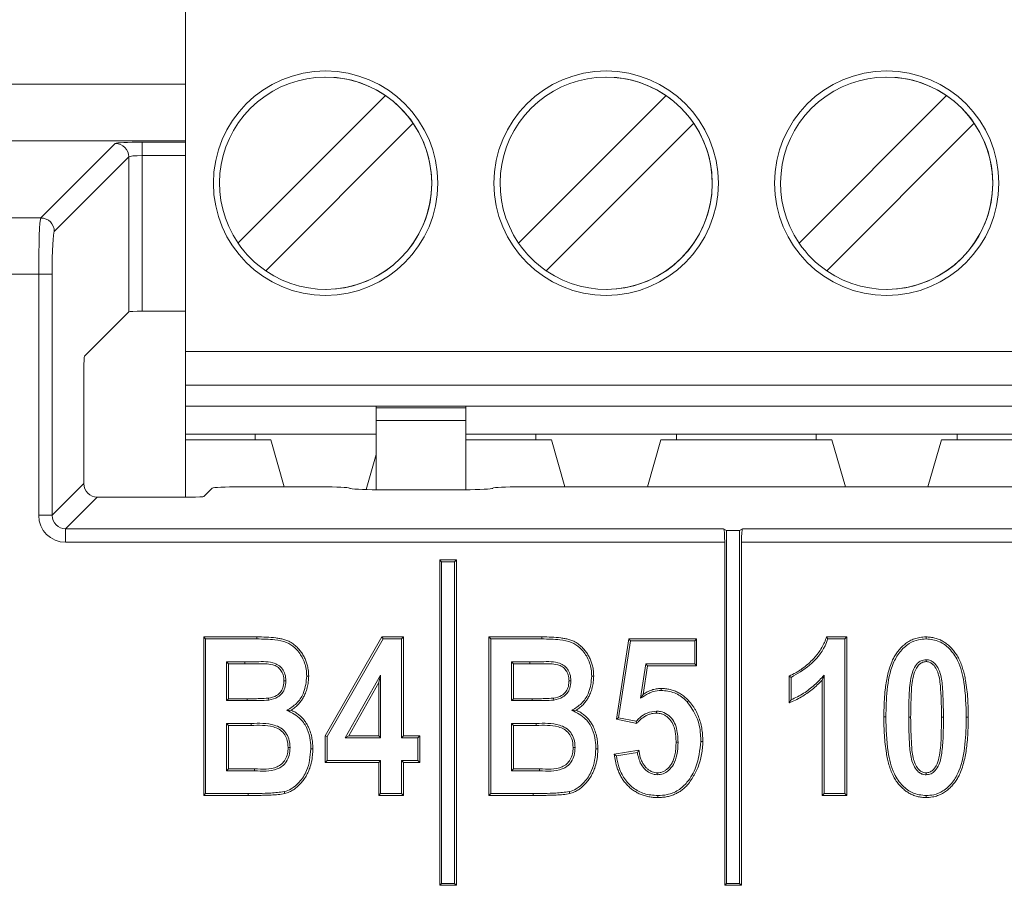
# Model space of a CAD drawing. Header units: millimetres. Extents: x 0 to 2100, y 0 to 1485.
# Tile 37 of 66: x 523 to 540, y 1299 to 1315. Entities that reach past the tile are written whole.
import ezdxf

# ---------------------------------------------------------------- set-up
doc = ezdxf.new("R2010")
doc.units = ezdxf.units.MM
doc.header["$LTSCALE"] = 5

msp = doc.modelspace()

# ---------------------------------------------------------------- linework, layer by layer
at = {"color": 7, "linetype": 'Continuous', "lineweight": 15}
for p, q in [((525.592, 1308.652), (525.592, 1316.078)), ((528.092, 1313.544), (528.092, 1313.544)), ((533.092, 1313.544), (533.092, 1313.544)), ((538.092, 1313.544), (538.092, 1313.544)), ((526.53, 1310.585), (529.159, 1313.214)), ((526.53, 1310.585), (529.159, 1313.214)), ((529.159, 1313.214), (529.159, 1313.214)), ((531.53, 1310.585), (534.159, 1313.214)), ((531.53, 1310.585), (534.159, 1313.214)), ((534.159, 1313.214), (534.159, 1313.214)), ((536.53, 1310.585), (539.159, 1313.214)), ((536.53, 1310.585), (539.159, 1313.214)), ((539.159, 1313.214), (539.159, 1313.214)), ((529.654, 1312.719), (527.025, 1310.091)), ((529.654, 1312.719), (529.654, 1312.719)), ((534.654, 1312.719), (532.025, 1310.091)), ((534.654, 1312.719), (534.654, 1312.719)), ((539.654, 1312.719), (537.025, 1310.091)), ((539.654, 1312.719), (539.654, 1312.719)), ((523.016, 1311.033), (524.344, 1312.36)), ((524.823, 1312.384), (524.823, 1312.144)), ((524.583, 1312.12), (523.256, 1310.793)), ((524.583, 1309.36), (524.583, 1312.12)), ((524.823, 1312.144), (524.823, 1309.372)), ((517.451, 1311.033), (523.016, 1311.033)), ((526.53, 1310.585), (526.53, 1310.585)), ((531.53, 1310.585), (531.53, 1310.585)), ((536.53, 1310.585), (536.53, 1310.585)), ((522.979, 1310.034), (517.46, 1310.034)), ((522.979, 1305.735), (522.979, 1310.034)), ((522.979, 1310.034), (523.218, 1310.034)), ((523.218, 1310.034), (523.218, 1305.735)), ((528.092, 1309.761), (528.092, 1309.761)), ((533.092, 1309.761), (533.092, 1309.761)), ((538.092, 1309.761), (538.092, 1309.761)), ((523.795, 1308.572), (524.583, 1309.36)), ((525.592, 1309.372), (524.823, 1309.372)), ((525.592, 1308.652), (575.592, 1308.652)), ((523.783, 1306.299), (523.783, 1308.332)), ((575.592, 1308.052), (525.592, 1308.052)), ((525.592, 1308.052), (525.592, 1307.682)), ((528.992, 1307.682), (525.592, 1307.682)), ((525.592, 1307.682), (525.592, 1307.182)), ((528.992, 1307.682), (530.592, 1307.682)), ((528.992, 1307.65), (528.992, 1307.682)), ((528.992, 1307.65), (530.592, 1307.65)), ((528.992, 1307.65), (528.992, 1307.425)), ((530.592, 1307.682), (570.592, 1307.682)), ((530.592, 1307.682), (530.592, 1307.65)), ((530.592, 1307.425), (528.992, 1307.425)), ((528.992, 1306.191), (528.992, 1307.425)), ((530.592, 1306.191), (530.592, 1307.425)), ((530.592, 1307.369), (530.592, 1306.191)), ((526.837, 1307.182), (525.592, 1307.182)), ((525.592, 1307.082), (525.592, 1307.182)), ((525.592, 1307.082), (525.592, 1306.06)), ((527.117, 1307.082), (525.592, 1307.082)), ((528.992, 1307.182), (526.837, 1307.182)), ((526.837, 1307.082), (526.837, 1307.182)), ((527.356, 1306.243), (527.117, 1307.082)), ((527.117, 1307.082), (527.356, 1306.243)), ((527.117, 1307.082), (527.117, 1307.082)), ((531.837, 1307.182), (530.592, 1307.182)), ((530.592, 1307.082), (532.117, 1307.082)), ((534.347, 1307.182), (531.837, 1307.182)), ((531.837, 1307.182), (531.837, 1307.082)), ((532.117, 1307.082), (532.356, 1306.243)), ((532.117, 1307.082), (532.117, 1307.082)), ((532.117, 1307.082), (532.356, 1306.243)), ((533.828, 1306.243), (534.067, 1307.082)), ((534.067, 1307.082), (537.117, 1307.082)), ((534.347, 1307.182), (536.837, 1307.182)), ((534.347, 1307.082), (534.347, 1307.182)), ((539.347, 1307.182), (536.837, 1307.182)), ((536.837, 1307.182), (536.837, 1307.082)), ((537.117, 1307.082), (537.356, 1306.243)), ((537.117, 1307.082), (537.117, 1307.082)), ((537.117, 1307.082), (537.356, 1306.243)), ((538.828, 1306.243), (539.067, 1307.082)), ((539.067, 1307.082), (542.117, 1307.082)), ((539.347, 1307.182), (541.837, 1307.182)), ((539.347, 1307.082), (539.347, 1307.182)), ((528.814, 1306.193), (528.992, 1306.819)), ((523.218, 1305.735), (523.783, 1306.299)), ((526.07, 1306.218), (525.924, 1306.072)), ((526.57, 1306.243), (528.018, 1306.243)), ((528.518, 1306.218), (528.52, 1306.216)), ((529.02, 1306.191), (530.571, 1306.191)), ((531.07, 1306.216), (531.073, 1306.218)), ((531.572, 1306.243), (569.618, 1306.243)), ((524.023, 1306.06), (523.458, 1305.495)), ((525.684, 1306.06), (524.023, 1306.06)), ((522.979, 1305.735), (523.218, 1305.735)), ((523.458, 1305.495), (535.185, 1305.495)), ((523.458, 1305.255), (523.458, 1305.495)), ((535.185, 1305.495), (535.24, 1305.462)), ((535.525, 1305.495), (535.47, 1305.462)), ((535.525, 1305.495), (565.665, 1305.495)), ((535.24, 1305.462), (535.24, 1299.178)), ((535.24, 1305.462), (535.47, 1305.462)), ((535.47, 1299.178), (535.47, 1305.462)), ((535.205, 1305.255), (523.458, 1305.255)), ((535.205, 1305.255), (535.205, 1299.143)), ((535.505, 1299.143), (535.505, 1305.255)), ((565.685, 1305.255), (535.505, 1305.255)), ((530.16, 1304.908), (530.125, 1304.943)), ((530.125, 1304.943), (530.125, 1299.143)), ((530.425, 1304.943), (530.125, 1304.943)), ((530.16, 1304.908), (530.16, 1299.178)), ((530.39, 1304.908), (530.16, 1304.908)), ((530.39, 1304.908), (530.425, 1304.943)), ((530.39, 1299.178), (530.39, 1304.908)), ((530.425, 1299.143), (530.425, 1304.943)), ((525.954, 1303.533), (525.919, 1303.568)), ((525.919, 1300.743), (525.919, 1303.568)), ((525.919, 1303.568), (526.868, 1303.568)), ((526.868, 1303.533), (526.868, 1303.568)), ((528.084, 1301.805), (529.095, 1303.568)), ((529.115, 1303.533), (529.095, 1303.568)), ((529.095, 1303.568), (529.478, 1303.568)), ((529.443, 1303.533), (529.478, 1303.568)), ((529.478, 1303.568), (529.478, 1301.807)), ((531.034, 1303.533), (530.999, 1303.568)), ((530.999, 1300.743), (530.999, 1303.568)), ((530.999, 1303.568), (531.948, 1303.568)), ((531.948, 1303.533), (531.948, 1303.568)), ((537.02, 1303.568), (537.382, 1303.568)), ((537.347, 1303.533), (537.382, 1303.568)), ((537.382, 1303.568), (537.382, 1300.743)), ((525.954, 1303.533), (526.868, 1303.533)), ((525.954, 1300.778), (525.954, 1303.533)), ((528.119, 1301.796), (529.115, 1303.533)), ((529.115, 1303.533), (529.443, 1303.533)), ((529.443, 1303.533), (529.443, 1301.772)), ((531.034, 1303.533), (531.948, 1303.533)), ((531.034, 1300.778), (531.034, 1303.533)), ((533.274, 1302.101), (533.494, 1303.532)), ((533.313, 1302.128), (533.524, 1303.497)), ((533.524, 1303.497), (533.494, 1303.532)), ((533.494, 1303.532), (534.705, 1303.532)), ((533.524, 1303.497), (534.67, 1303.497)), ((534.67, 1303.497), (534.705, 1303.532)), ((534.67, 1303.497), (534.67, 1303.09)), ((534.705, 1303.532), (534.705, 1303.055)), ((537.045, 1303.533), (537.347, 1303.533)), ((537.347, 1303.533), (537.347, 1300.778)), ((526.654, 1303.126), (526.324, 1303.126)), ((526.324, 1303.126), (526.324, 1302.433)), ((526.324, 1303.126), (526.359, 1303.091)), ((526.359, 1303.091), (526.359, 1302.468)), ((526.655, 1303.091), (526.359, 1303.091)), ((531.734, 1303.126), (531.404, 1303.126)), ((531.404, 1303.126), (531.404, 1302.433)), ((531.404, 1303.126), (531.439, 1303.091)), ((531.439, 1303.091), (531.439, 1302.468)), ((531.735, 1303.091), (531.439, 1303.091)), ((533.798, 1303.09), (533.704, 1302.475)), ((533.828, 1303.055), (533.75, 1302.544)), ((534.67, 1303.09), (533.798, 1303.09)), ((533.798, 1303.09), (533.828, 1303.055)), ((534.705, 1303.055), (533.828, 1303.055)), ((534.67, 1303.09), (534.705, 1303.055)), ((538.794, 1303.163), (538.794, 1303.128)), ((529.073, 1302.889), (528.443, 1301.772)), ((529.073, 1302.889), (529.038, 1302.756)), ((529.073, 1301.772), (529.073, 1302.889)), ((536.354, 1302.394), (536.354, 1302.871)), ((536.976, 1302.885), (536.941, 1302.798)), ((536.976, 1300.778), (536.976, 1302.885)), ((527.385, 1302.786), (527.35, 1302.786)), ((529.038, 1302.756), (528.503, 1301.807)), ((529.038, 1301.807), (529.038, 1302.756)), ((532.465, 1302.786), (532.43, 1302.786)), ((536.389, 1302.447), (536.389, 1302.848)), ((536.941, 1300.743), (536.941, 1302.798)), ((533.704, 1302.475), (533.75, 1302.544)), ((526.324, 1302.433), (526.359, 1302.468)), ((526.324, 1302.433), (526.696, 1302.433)), ((526.359, 1302.468), (526.696, 1302.468)), ((526.696, 1302.433), (526.696, 1302.468)), ((527.077, 1302.442), (527.072, 1302.477)), ((531.404, 1302.433), (531.439, 1302.468)), ((531.404, 1302.433), (531.776, 1302.433)), ((531.439, 1302.468), (531.776, 1302.468)), ((531.776, 1302.433), (531.776, 1302.468)), ((532.157, 1302.442), (532.152, 1302.477)), ((527.401, 1302.26), (527.475, 1302.264)), ((532.481, 1302.26), (532.555, 1302.264)), ((533.987, 1302.246), (533.988, 1302.211)), ((526.765, 1302.026), (526.324, 1302.026)), ((526.324, 1302.026), (526.324, 1301.185)), ((526.324, 1302.026), (526.359, 1301.991)), ((526.359, 1301.991), (526.359, 1301.22)), ((526.765, 1301.991), (526.359, 1301.991)), ((526.765, 1302.026), (526.765, 1301.991)), ((531.845, 1302.026), (531.404, 1302.026)), ((531.404, 1302.026), (531.404, 1301.185)), ((531.404, 1302.026), (531.439, 1301.991)), ((531.439, 1301.991), (531.439, 1301.22)), ((531.845, 1301.991), (531.439, 1301.991)), ((531.845, 1302.026), (531.845, 1301.991)), ((533.313, 1302.128), (533.274, 1302.101)), ((533.64, 1302.027), (533.274, 1302.101)), ((533.627, 1302.066), (533.313, 1302.128)), ((538.484, 1302.136), (538.519, 1302.136)), ((539.104, 1302.136), (539.069, 1302.136)), ((539.511, 1302.136), (539.546, 1302.136)), ((528.119, 1301.796), (528.084, 1301.805)), ((528.084, 1301.33), (528.084, 1301.805)), ((528.443, 1301.772), (528.503, 1301.807)), ((528.503, 1301.807), (529.038, 1301.807)), ((529.073, 1301.772), (529.038, 1301.807)), ((529.443, 1301.772), (529.478, 1301.807)), ((529.478, 1301.807), (529.771, 1301.807)), ((529.736, 1301.772), (529.771, 1301.807)), ((529.771, 1301.807), (529.771, 1301.33)), ((528.119, 1301.365), (528.119, 1301.796)), ((528.443, 1301.772), (529.073, 1301.772)), ((529.443, 1301.772), (529.736, 1301.772)), ((529.736, 1301.772), (529.736, 1301.365)), ((534.373, 1301.695), (534.338, 1301.695)), ((527.458, 1301.597), (527.423, 1301.597)), ((532.538, 1301.597), (532.503, 1301.597)), ((533.237, 1301.477), (533.677, 1301.55)), ((533.276, 1301.448), (533.648, 1301.51)), ((528.119, 1301.365), (528.084, 1301.33)), ((529.038, 1301.33), (528.084, 1301.33)), ((529.073, 1301.365), (528.119, 1301.365)), ((529.073, 1301.365), (529.038, 1301.33)), ((529.038, 1300.743), (529.038, 1301.33)), ((529.073, 1300.778), (529.073, 1301.365)), ((529.443, 1301.365), (529.443, 1300.778)), ((529.443, 1301.365), (529.478, 1301.33)), ((529.736, 1301.365), (529.443, 1301.365)), ((529.478, 1301.33), (529.478, 1300.743)), ((529.771, 1301.33), (529.478, 1301.33)), ((529.736, 1301.365), (529.771, 1301.33)), ((526.324, 1301.185), (526.359, 1301.22)), ((526.324, 1301.185), (526.825, 1301.185)), ((526.359, 1301.22), (526.825, 1301.22)), ((526.825, 1301.185), (526.825, 1301.22)), ((531.404, 1301.185), (531.439, 1301.22)), ((531.404, 1301.185), (531.905, 1301.185)), ((531.439, 1301.22), (531.905, 1301.22)), ((531.905, 1301.185), (531.905, 1301.22)), ((534.003, 1301.112), (534.004, 1301.147)), ((538.794, 1301.112), (538.794, 1301.147)), ((525.954, 1300.778), (525.919, 1300.743)), ((526.709, 1300.778), (525.954, 1300.778)), ((526.709, 1300.778), (526.709, 1300.743)), ((529.073, 1300.778), (529.038, 1300.743)), ((529.443, 1300.778), (529.073, 1300.778)), ((529.443, 1300.778), (529.478, 1300.743)), ((531.034, 1300.778), (530.999, 1300.743)), ((531.789, 1300.778), (531.034, 1300.778)), ((531.789, 1300.778), (531.789, 1300.743)), ((536.976, 1300.778), (536.941, 1300.743)), ((537.347, 1300.778), (536.976, 1300.778)), ((537.347, 1300.778), (537.382, 1300.743)), ((526.709, 1300.743), (525.919, 1300.743)), ((529.478, 1300.743), (529.038, 1300.743)), ((531.789, 1300.743), (530.999, 1300.743)), ((537.382, 1300.743), (536.941, 1300.743)), ((530.16, 1299.178), (530.125, 1299.143)), ((530.16, 1299.178), (530.39, 1299.178)), ((530.39, 1299.178), (530.425, 1299.143)), ((535.24, 1299.178), (535.205, 1299.143)), ((535.24, 1299.178), (535.47, 1299.178)), ((535.47, 1299.178), (535.505, 1299.143)), ((530.125, 1299.143), (530.425, 1299.143)), ((535.205, 1299.143), (535.505, 1299.143))]:
    msp.add_line(p, q, dxfattribs=at)
at = {"color": 8, "linetype": 'Continuous', "lineweight": 15}
for p, q in [((509.023, 1313.417), (525.592, 1313.417)), ((525.592, 1312.409), (509.039, 1312.409)), ((524.823, 1312.384), (525.592, 1312.384)), ((525.592, 1312.144), (524.823, 1312.144))]:
    msp.add_line(p, q, dxfattribs=at)
at = {"color": 7, "linetype": 'Continuous', "lineweight": 15, "flags": 128}
for points in [[(525.592, 1308.652), (525.592, 1308.535), (525.592, 1308.423), (525.592, 1308.319), (525.592, 1308.228), (525.592, 1308.154), (525.592, 1308.098), (525.592, 1308.064), (525.592, 1308.052)], [(530.592, 1307.369), (530.592, 1307.43), (530.592, 1307.488), (530.592, 1307.542), (530.592, 1307.59), (530.592, 1307.629), (530.592, 1307.658), (530.592, 1307.676), (530.592, 1307.682)], [(530.592, 1307.425), (530.592, 1307.465), (530.592, 1307.503), (530.592, 1307.539), (530.592, 1307.57), (530.592, 1307.598), (530.592, 1307.621), (530.592, 1307.638), (530.592, 1307.65)], [(538.793, 1303.533), (538.793, 1303.544), (538.793, 1303.554), (538.793, 1303.568)], [(526.654, 1303.126), (526.654, 1303.116), (526.654, 1303.105), (526.655, 1303.091)], [(531.734, 1303.126), (531.734, 1303.116), (531.734, 1303.105), (531.735, 1303.091)], [(527.755, 1302.868), (527.773, 1302.868), (527.79, 1302.868)], [(532.835, 1302.868), (532.853, 1302.868), (532.87, 1302.868)], [(536.389, 1302.848), (536.372, 1302.86), (536.354, 1302.871)], [(534.071, 1302.616), (534.071, 1302.631), (534.071, 1302.651)], [(534.535, 1302.411), (534.543, 1302.418), (534.551, 1302.425), (534.561, 1302.434)], [(538.077, 1302.142), (538.066, 1302.142), (538.056, 1302.142), (538.042, 1302.142)], [(534.78, 1301.706), (534.79, 1301.706), (534.801, 1301.706), (534.815, 1301.706)], [(527.829, 1301.572), (527.846, 1301.573), (527.864, 1301.573)], [(532.909, 1301.572), (532.926, 1301.573), (532.944, 1301.573)], [(527.355, 1300.812), (527.359, 1300.795), (527.364, 1300.778)], [(532.435, 1300.812), (532.439, 1300.795), (532.444, 1300.778)], [(534.012, 1300.741), (534.012, 1300.731), (534.012, 1300.72), (534.012, 1300.706)], [(538.795, 1300.741), (538.795, 1300.731), (538.795, 1300.72), (538.795, 1300.706)]]:
    msp.add_lwpolyline(points, dxfattribs=at)
at = {"color": 7, "linetype": 'Continuous', "lineweight": 15}
for centre in [(528.092, 1311.652), (533.092, 1311.652), (538.092, 1311.652)]:
    msp.add_circle(centre, 2, dxfattribs=at)
for centre, radius, start, end in [((528.092, 1311.652), 2, 90, 270), ((533.092, 1311.652), 2, 90, 180), ((538.092, 1311.652), 2, 90, 180), ((528.092, 1311.652), 1.891, 55.6634, 214.3366), ((528.092, 1311.652), 1.891, 270, 90), ((533.092, 1311.652), 1.891, 55.6634, 214.3366), ((533.092, 1311.652), 1.891, 360, 90), ((538.092, 1311.652), 1.891, 55.6634, 214.3366), ((538.092, 1311.652), 1.891, 270, 90), ((528.092, 1311.652), 1.891, 34.3366, 55.6634), ((533.092, 1311.652), 1.891, 34.3366, 55.6634), ((538.092, 1311.652), 1.891, 34.3366, 55.6634), ((528.092, 1311.652), 1.891, 235.6634, 34.3366), ((533.092, 1311.652), 1.891, 235.6634, 34.3366), ((538.092, 1311.652), 1.891, 235.6634, 34.3366), ((524.343, 1312.12), 0.24, 0.1836, 89.8164), ((533.092, 1311.652), 2, 180, 270), ((533.092, 1311.652), 1.891, 270, 360), ((538.092, 1311.652), 2, 180, 270), ((523.016, 1310.792), 0.24, 0.1836, 89.8164), ((528.092, 1311.652), 1.891, 214.3366, 235.6634), ((533.092, 1311.652), 1.891, 214.3366, 235.6634), ((538.092, 1311.652), 1.891, 214.3366, 235.6634)]:
    msp.add_arc(centre, radius, start, end, dxfattribs=at)
for centre, major_axis, ratio, start_param, end_param in [((524.823, 1312.359), (0.48, 0), 0.052408, 1.570796, 3.089233), ((524.823, 1312.119), (0.24, 0), 0.104816, 1.570796, 3.089233), ((523.018, 1310.034), (0, 1), 0.03983, 0.05236, 1.570796), ((523.258, 1310.034), (0, 0.76), 0.052408, 0.05236, 1.570796), ((524.823, 1309.359), (0.24, 0), 0.052408, 1.570796, 3.089233), ((523.795, 1308.332), (0, 0.24), 0.052408, 0.05236, 1.570796), ((524.023, 1306.3), (0.17, 0.17), 0.997265, 2.357564, 3.925621), ((526.57, 1306.217), (0.5, 0), 0.052408, 1.570796, 3.089233), ((528.018, 1306.217), (0.5, 0), 0.052408, 0.05236, 1.570796), ((529.02, 1306.217), (0.5, 0), 0.052408, 3.193953, 4.712389), ((530.571, 1306.217), (0.5, 0), 0.052408, 4.712389, 6.230825), ((531.572, 1306.217), (0.5, 0), 0.052408, 1.570796, 3.089233), ((525.684, 1306.072), (0.24, 0), 0.052408, 4.712389, 6.230825), ((523.459, 1305.736), (0.34, 0.34), 0.997265, 2.357564, 3.925621), ((523.459, 1305.736), (0.171, 0.171), 0.991846, 2.357564, 3.925621), ((535.184, 1305.255), (0, 0.24), 0.087489, 4.712389, 6.230825), ((535.526, 1305.255), (0, 0.24), 0.087489, 0.05236, 1.570796)]:
    msp.add_ellipse(centre, major_axis=major_axis, ratio=ratio, start_param=start_param, end_param=end_param, dxfattribs=at)
for points, knots in [([(526.868, 1303.568), (526.924, 1303.568), (527.036, 1303.567), (527.171, 1303.555), (527.262, 1303.543), (527.31, 1303.533), (527.358, 1303.521), (527.422, 1303.5), (527.498, 1303.458), (527.566, 1303.403), (527.614, 1303.353), (527.645, 1303.313), (527.675, 1303.271), (527.709, 1303.215), (527.736, 1303.156), (527.754, 1303.107), (527.769, 1303.057), (527.786, 1302.977), (527.788, 1302.909), (527.79, 1302.868)], [0, 0, 0, 0, 0.125664, 0.251683, 0.306223, 0.333576, 0.360791, 0.416804, 0.48551, 0.556387, 0.613326, 0.642061, 0.670257, 0.730176, 0.788205, 0.817474, 0.846262, 0.907417, 1, 1, 1, 1]), ([(531.948, 1303.568), (532.004, 1303.568), (532.116, 1303.567), (532.251, 1303.555), (532.342, 1303.543), (532.39, 1303.533), (532.438, 1303.521), (532.502, 1303.5), (532.578, 1303.458), (532.646, 1303.403), (532.694, 1303.353), (532.725, 1303.313), (532.755, 1303.271), (532.789, 1303.215), (532.816, 1303.156), (532.834, 1303.107), (532.849, 1303.057), (532.866, 1302.977), (532.868, 1302.909), (532.87, 1302.868)], [0, 0, 0, 0, 0.125664, 0.251683, 0.306223, 0.333576, 0.360791, 0.416804, 0.48551, 0.556387, 0.613326, 0.642061, 0.670257, 0.730176, 0.788205, 0.817474, 0.846262, 0.907417, 1, 1, 1, 1]), ([(536.354, 1302.871), (536.395, 1302.89), (536.457, 1302.917), (536.533, 1302.965), (536.608, 1303.017), (536.694, 1303.087), (536.773, 1303.162), (536.828, 1303.224), (536.881, 1303.29), (536.935, 1303.372), (536.986, 1303.471), (537.008, 1303.536), (537.02, 1303.568)], [0, 0, 0, 0, 0.135443, 0.203722, 0.271157, 0.41281, 0.537716, 0.600536, 0.662773, 0.793291, 0.896064, 1, 1, 1, 1]), ([(537.045, 1303.533), (537.041, 1303.539), (537.032, 1303.551), (537.024, 1303.562), (537.02, 1303.568)], [0, 0, 0, 0, 0.5, 1, 1, 1, 1]), ([(538.042, 1302.142), (538.043, 1302.195), (538.044, 1302.276), (538.048, 1302.383), (538.053, 1302.49), (538.063, 1302.612), (538.082, 1302.749), (538.105, 1302.874), (538.136, 1302.998), (538.174, 1303.106), (538.21, 1303.183), (538.238, 1303.231), (538.268, 1303.278), (538.309, 1303.334), (538.357, 1303.386), (538.398, 1303.423), (538.442, 1303.459), (538.504, 1303.5), (538.589, 1303.538), (538.669, 1303.558), (538.738, 1303.566), (538.774, 1303.568), (538.793, 1303.568)], [0, 0, 0, 0, 0.08929, 0.133949, 0.17859, 0.268174, 0.338527, 0.408887, 0.479267, 0.552373, 0.598336, 0.621446, 0.644325, 0.691965, 0.73795, 0.761131, 0.783974, 0.83266, 0.884814, 0.93846, 0.969138, 1, 1, 1, 1]), ([(538.793, 1303.568), (538.82, 1303.567), (538.874, 1303.565), (538.954, 1303.55), (539.03, 1303.524), (539.1, 1303.489), (539.163, 1303.446), (539.225, 1303.393), (539.283, 1303.329), (539.336, 1303.256), (539.383, 1303.174), (539.422, 1303.085), (539.453, 1302.99), (539.479, 1302.892), (539.503, 1302.771), (539.523, 1302.629), (539.537, 1302.466), (539.544, 1302.302), (539.545, 1302.192), (539.546, 1302.136)], [0, 0, 0, 0, 0.044471, 0.089653, 0.1358, 0.177223, 0.218632, 0.262799, 0.31205, 0.361291, 0.413089, 0.468101, 0.523085, 0.57805, 0.636771, 0.727053, 0.817318, 0.907567, 1, 1, 1, 1]), ([(526.868, 1303.533), (526.975, 1303.531), (527.152, 1303.527), (527.388, 1303.488), (527.559, 1303.375), (527.683, 1303.209), (527.748, 1303.028), (527.753, 1302.911), (527.755, 1302.868)], [0, 0, 0, 0, 0.251866, 0.419296, 0.554921, 0.724745, 0.898675, 1, 1, 1, 1]), ([(531.948, 1303.533), (532.055, 1303.531), (532.232, 1303.527), (532.468, 1303.488), (532.639, 1303.375), (532.763, 1303.209), (532.828, 1303.028), (532.833, 1302.911), (532.835, 1302.868)], [0, 0, 0, 0, 0.251866, 0.419296, 0.554921, 0.724745, 0.898675, 1, 1, 1, 1]), ([(536.389, 1302.848), (536.503, 1302.914), (536.746, 1303.054), (536.959, 1303.314), (537.029, 1303.492), (537.045, 1303.533)], [0, 0, 0, 0, 0.407005, 0.86362, 1, 1, 1, 1]), ([(538.077, 1302.142), (538.081, 1302.302), (538.089, 1302.624), (538.16, 1303.024), (538.315, 1303.302), (538.474, 1303.452), (538.644, 1303.524), (538.748, 1303.531), (538.793, 1303.533)], [0, 0, 0, 0, 0.27715, 0.555882, 0.688028, 0.820814, 0.923531, 1, 1, 1, 1]), ([(538.793, 1303.533), (538.875, 1303.524), (539.03, 1303.507), (539.226, 1303.357), (539.394, 1303.113), (539.497, 1302.688), (539.506, 1302.345), (539.511, 1302.136)], [0, 0, 0, 0, 0.139978, 0.261627, 0.410418, 0.641368, 1, 1, 1, 1]), ([(527.385, 1302.786), (527.382, 1302.827), (527.377, 1302.902), (527.325, 1303), (527.251, 1303.073), (527.08, 1303.139), (526.875, 1303.123), (526.709, 1303.125), (526.654, 1303.126)], [0, 0, 0, 0, 0.13166, 0.241011, 0.350233, 0.46137, 0.821767, 1, 1, 1, 1]), ([(527.35, 1302.786), (527.348, 1302.822), (527.344, 1302.888), (527.3, 1302.975), (527.235, 1303.04), (527.092, 1303.099), (526.892, 1303.087), (526.728, 1303.09), (526.655, 1303.091)], [0, 0, 0, 0, 0.1232964, 0.2254132, 0.3273574, 0.4329075, 0.7463927, 1, 1, 1, 1]), ([(532.465, 1302.786), (532.462, 1302.827), (532.457, 1302.902), (532.405, 1303), (532.331, 1303.073), (532.16, 1303.139), (531.955, 1303.123), (531.789, 1303.125), (531.734, 1303.126)], [0, 0, 0, 0, 0.13166, 0.2410108, 0.3502326, 0.4613695, 0.8217671, 1, 1, 1, 1]), ([(532.43, 1302.786), (532.428, 1302.822), (532.424, 1302.888), (532.38, 1302.975), (532.315, 1303.04), (532.172, 1303.099), (531.972, 1303.087), (531.808, 1303.09), (531.735, 1303.091)], [0, 0, 0, 0, 0.123296, 0.225413, 0.327357, 0.432908, 0.746393, 1, 1, 1, 1]), ([(538.794, 1303.163), (538.764, 1303.159), (538.707, 1303.152), (538.63, 1303.091), (538.561, 1302.985), (538.506, 1302.776), (538.488, 1302.485), (538.485, 1302.253), (538.484, 1302.136)], [0, 0, 0, 0, 0.078002, 0.144262, 0.247756, 0.398668, 0.697926, 1, 1, 1, 1]), ([(538.794, 1303.128), (538.773, 1303.126), (538.73, 1303.121), (538.667, 1303.078), (538.606, 1302.995), (538.545, 1302.817), (538.525, 1302.52), (538.521, 1302.276), (538.519, 1302.136)], [0, 0, 0, 0, 0.057782, 0.116094, 0.198315, 0.335171, 0.620912, 1, 1, 1, 1]), ([(539.104, 1302.136), (539.102, 1302.307), (539.098, 1302.568), (539.068, 1302.869), (539.006, 1303.024), (538.945, 1303.107), (538.872, 1303.153), (538.822, 1303.162), (538.797, 1303.163), (538.794, 1303.163)], [0, 0, 0, 0, 0.4429991, 0.6743738, 0.7737467, 0.8736281, 0.9332672, 0.9930752, 1, 1, 1, 1]), ([(539.069, 1302.136), (539.067, 1302.301), (539.064, 1302.553), (539.036, 1302.841), (538.984, 1302.99), (538.932, 1303.069), (538.867, 1303.116), (538.822, 1303.127), (538.798, 1303.128), (538.794, 1303.128)], [0, 0, 0, 0, 0.449026, 0.682145, 0.779315, 0.876887, 0.933661, 0.99062, 1, 1, 1, 1]), ([(527.755, 1302.868), (527.745, 1302.77), (527.728, 1302.602), (527.601, 1302.392), (527.477, 1302.306), (527.409, 1302.265), (527.401, 1302.26)], [0, 0, 0, 0, 0.39558, 0.677624, 0.961391, 1, 1, 1, 1]), ([(527.79, 1302.868), (527.789, 1302.834), (527.786, 1302.783), (527.777, 1302.715), (527.762, 1302.647), (527.737, 1302.574), (527.706, 1302.509), (527.682, 1302.467), (527.654, 1302.426), (527.613, 1302.373), (527.552, 1302.312), (527.501, 1302.28), (527.475, 1302.264)], [0, 0, 0, 0, 0.142994, 0.214843, 0.286388, 0.436777, 0.538413, 0.589567, 0.640094, 0.746262, 0.871321, 1, 1, 1, 1]), ([(532.835, 1302.868), (532.825, 1302.77), (532.808, 1302.602), (532.681, 1302.392), (532.557, 1302.306), (532.489, 1302.265), (532.481, 1302.26)], [0, 0, 0, 0, 0.3955797, 0.677624, 0.961391, 1, 1, 1, 1]), ([(532.87, 1302.868), (532.869, 1302.834), (532.866, 1302.783), (532.857, 1302.715), (532.842, 1302.647), (532.817, 1302.574), (532.786, 1302.509), (532.762, 1302.467), (532.734, 1302.426), (532.693, 1302.373), (532.632, 1302.312), (532.581, 1302.28), (532.555, 1302.264)], [0, 0, 0, 0, 0.142994, 0.214843, 0.286388, 0.436777, 0.538413, 0.589567, 0.640094, 0.746262, 0.871321, 1, 1, 1, 1]), ([(536.976, 1302.885), (536.921, 1302.827), (536.81, 1302.708), (536.614, 1302.556), (536.465, 1302.483), (536.389, 1302.447)], [0, 0, 0, 0, 0.326291, 0.658489, 1, 1, 1, 1]), ([(527.072, 1302.477), (527.123, 1302.489), (527.204, 1302.507), (527.291, 1302.581), (527.339, 1302.666), (527.348, 1302.739), (527.35, 1302.781), (527.35, 1302.786)], [0, 0, 0, 0, 0.33871, 0.5319943, 0.7258934, 0.9664036, 1, 1, 1, 1]), ([(527.077, 1302.442), (527.135, 1302.456), (527.226, 1302.477), (527.321, 1302.563), (527.376, 1302.662), (527.382, 1302.741), (527.385, 1302.786)], [0, 0, 0, 0, 0.345131, 0.541118, 0.737486, 1, 1, 1, 1]), ([(532.152, 1302.477), (532.203, 1302.489), (532.284, 1302.507), (532.371, 1302.581), (532.419, 1302.666), (532.428, 1302.739), (532.43, 1302.781), (532.43, 1302.786)], [0, 0, 0, 0, 0.33871, 0.5319943, 0.7258934, 0.9664036, 1, 1, 1, 1]), ([(532.157, 1302.442), (532.215, 1302.456), (532.306, 1302.477), (532.401, 1302.563), (532.456, 1302.662), (532.462, 1302.741), (532.465, 1302.786)], [0, 0, 0, 0, 0.345131, 0.541118, 0.737486, 1, 1, 1, 1]), ([(536.941, 1302.798), (536.913, 1302.769), (536.857, 1302.711), (536.767, 1302.632), (536.672, 1302.561), (536.572, 1302.497), (536.466, 1302.44), (536.391, 1302.41), (536.354, 1302.394)], [0, 0, 0, 0, 0.167687, 0.336035, 0.499646, 0.664063, 0.831475, 1, 1, 1, 1]), ([(533.704, 1302.475), (533.728, 1302.49), (533.777, 1302.52), (533.85, 1302.564), (533.947, 1302.606), (534.023, 1302.612), (534.071, 1302.616)], [0, 0, 0, 0, 0.2165, 0.433118, 0.641229, 1, 1, 1, 1]), ([(533.75, 1302.544), (533.762, 1302.552), (533.787, 1302.567), (533.824, 1302.588), (533.863, 1302.607), (533.916, 1302.628), (533.985, 1302.646), (534.042, 1302.649), (534.071, 1302.651)], [0, 0, 0, 0, 0.126092, 0.252298, 0.378445, 0.505269, 0.749375, 1, 1, 1, 1]), ([(534.071, 1302.651), (534.097, 1302.65), (534.138, 1302.648), (534.191, 1302.641), (534.245, 1302.63), (534.31, 1302.611), (534.372, 1302.581), (534.418, 1302.554), (534.464, 1302.523), (534.505, 1302.49), (534.54, 1302.456), (534.554, 1302.441), (534.561, 1302.434)], [0, 0, 0, 0, 0.145544, 0.218712, 0.291377, 0.443454, 0.589118, 0.662853, 0.734693, 0.890721, 0.94534, 1, 1, 1, 1]), ([(534.071, 1302.616), (534.153, 1302.608), (534.312, 1302.592), (534.46, 1302.488), (534.524, 1302.422), (534.535, 1302.411)], [0, 0, 0, 0, 0.469228, 0.907923, 1, 1, 1, 1]), ([(526.696, 1302.468), (526.733, 1302.468), (526.806, 1302.468), (526.931, 1302.468), (527.02, 1302.474), (527.072, 1302.477)], [0, 0, 0, 0, 0.29208, 0.58416, 1, 1, 1, 1]), ([(526.696, 1302.433), (526.733, 1302.433), (526.806, 1302.433), (526.933, 1302.433), (527.023, 1302.439), (527.077, 1302.442)], [0, 0, 0, 0, 0.288113, 0.576227, 1, 1, 1, 1]), ([(531.776, 1302.468), (531.813, 1302.468), (531.886, 1302.468), (532.011, 1302.468), (532.1, 1302.474), (532.152, 1302.477)], [0, 0, 0, 0, 0.29208, 0.58416, 1, 1, 1, 1]), ([(531.776, 1302.433), (531.813, 1302.433), (531.886, 1302.433), (532.013, 1302.433), (532.103, 1302.439), (532.157, 1302.442)], [0, 0, 0, 0, 0.288113, 0.576227, 1, 1, 1, 1]), ([(534.535, 1302.411), (534.598, 1302.324), (534.725, 1302.151), (534.774, 1301.895), (534.779, 1301.748), (534.78, 1301.706)], [0, 0, 0, 0, 0.417768, 0.834903, 1, 1, 1, 1]), ([(534.561, 1302.434), (534.585, 1302.407), (534.621, 1302.365), (534.661, 1302.304), (534.699, 1302.24), (534.738, 1302.155), (534.768, 1302.067), (534.785, 1301.997), (534.799, 1301.924), (534.809, 1301.848), (534.813, 1301.768), (534.814, 1301.727), (534.815, 1301.706)], [0, 0, 0, 0, 0.138267, 0.207916, 0.276851, 0.422121, 0.559983, 0.629447, 0.69788, 0.84165, 0.920784, 1, 1, 1, 1]), ([(536.389, 1302.447), (536.383, 1302.438), (536.372, 1302.42), (536.36, 1302.403), (536.354, 1302.394)], [0, 0, 0, 0, 0.5, 1, 1, 1, 1]), ([(527.401, 1302.26), (527.49, 1302.216), (527.644, 1302.141), (527.772, 1301.931), (527.823, 1301.744), (527.827, 1301.623), (527.829, 1301.572)], [0, 0, 0, 0, 0.3359609, 0.5806488, 0.8240243, 1, 1, 1, 1]), ([(527.475, 1302.264), (527.498, 1302.253), (527.532, 1302.238), (527.576, 1302.212), (527.618, 1302.181), (527.665, 1302.139), (527.705, 1302.093), (527.733, 1302.055), (527.758, 1302.015), (527.793, 1301.952), (527.827, 1301.861), (527.85, 1301.761), (527.861, 1301.664), (527.863, 1301.603), (527.864, 1301.573)], [0, 0, 0, 0, 0.089798, 0.134932, 0.179925, 0.274531, 0.357336, 0.399086, 0.440155, 0.527126, 0.654406, 0.78421, 0.891796, 1, 1, 1, 1]), ([(532.481, 1302.26), (532.57, 1302.216), (532.724, 1302.141), (532.852, 1301.931), (532.903, 1301.744), (532.907, 1301.623), (532.909, 1301.572)], [0, 0, 0, 0, 0.335961, 0.580649, 0.824024, 1, 1, 1, 1]), ([(532.555, 1302.264), (532.578, 1302.253), (532.612, 1302.238), (532.656, 1302.212), (532.698, 1302.181), (532.745, 1302.139), (532.785, 1302.093), (532.813, 1302.055), (532.838, 1302.015), (532.873, 1301.952), (532.907, 1301.861), (532.93, 1301.761), (532.941, 1301.664), (532.943, 1301.603), (532.944, 1301.573)], [0, 0, 0, 0, 0.089798, 0.134932, 0.179925, 0.274531, 0.357336, 0.399086, 0.440155, 0.527126, 0.654406, 0.78421, 0.891796, 1, 1, 1, 1]), ([(533.987, 1302.246), (533.931, 1302.239), (533.823, 1302.226), (533.704, 1302.147), (533.648, 1302.087), (533.627, 1302.066)], [0, 0, 0, 0, 0.405311, 0.781683, 1, 1, 1, 1]), ([(533.988, 1302.211), (533.969, 1302.21), (533.941, 1302.209), (533.905, 1302.202), (533.868, 1302.193), (533.819, 1302.174), (533.76, 1302.141), (533.71, 1302.101), (533.671, 1302.062), (533.65, 1302.039), (533.64, 1302.027)], [0, 0, 0, 0, 0.1357894, 0.2043506, 0.2720077, 0.4171951, 0.5911353, 0.7692332, 0.8844106, 1, 1, 1, 1]), ([(534.373, 1301.695), (534.369, 1301.788), (534.363, 1301.927), (534.284, 1302.096), (534.188, 1302.194), (534.08, 1302.241), (534.012, 1302.244), (533.987, 1302.246)], [0, 0, 0, 0, 0.365615, 0.547296, 0.72993, 0.901776, 1, 1, 1, 1]), ([(534.338, 1301.695), (534.337, 1301.724), (534.336, 1301.768), (534.331, 1301.827), (534.323, 1301.886), (534.308, 1301.95), (534.282, 1302.016), (534.252, 1302.07), (534.212, 1302.118), (534.166, 1302.158), (534.113, 1302.188), (534.053, 1302.207), (534.01, 1302.209), (533.988, 1302.211)], [0, 0, 0, 0, 0.125761, 0.18879, 0.251664, 0.380935, 0.467951, 0.556766, 0.643906, 0.733818, 0.816415, 0.902473, 1, 1, 1, 1]), ([(527.458, 1301.597), (527.455, 1301.65), (527.448, 1301.744), (527.385, 1301.867), (527.295, 1301.954), (527.087, 1302.037), (526.905, 1302.031), (526.765, 1302.026)], [0, 0, 0, 0, 0.166636, 0.298124, 0.429732, 0.560355, 1, 1, 1, 1]), ([(527.423, 1301.597), (527.42, 1301.65), (527.413, 1301.74), (527.351, 1301.853), (527.267, 1301.93), (527.07, 1302), (526.899, 1301.995), (526.765, 1301.991)], [0, 0, 0, 0, 0.177133, 0.302299, 0.427474, 0.553078, 1, 1, 1, 1]), ([(532.538, 1301.597), (532.535, 1301.65), (532.528, 1301.744), (532.465, 1301.867), (532.375, 1301.954), (532.167, 1302.037), (531.985, 1302.031), (531.845, 1302.026)], [0, 0, 0, 0, 0.166636, 0.298124, 0.429732, 0.560355, 1, 1, 1, 1]), ([(532.503, 1301.597), (532.5, 1301.65), (532.493, 1301.74), (532.431, 1301.853), (532.347, 1301.93), (532.15, 1302), (531.979, 1301.995), (531.845, 1301.991)], [0, 0, 0, 0, 0.177133, 0.302299, 0.427474, 0.553078, 1, 1, 1, 1]), ([(533.627, 1302.066), (533.629, 1302.06), (533.633, 1302.048), (533.637, 1302.035), (533.64, 1302.027)], [0, 0, 0, 0, 0.411699, 1, 1, 1, 1]), ([(538.795, 1300.706), (538.768, 1300.707), (538.715, 1300.71), (538.634, 1300.724), (538.558, 1300.75), (538.488, 1300.785), (538.424, 1300.828), (538.362, 1300.882), (538.303, 1300.946), (538.249, 1301.02), (538.202, 1301.103), (538.163, 1301.195), (538.132, 1301.292), (538.106, 1301.393), (538.083, 1301.515), (538.064, 1301.657), (538.051, 1301.817), (538.043, 1301.979), (538.042, 1302.087), (538.042, 1302.142)], [0, 0, 0, 0, 0.0443528, 0.0893513, 0.1353491, 0.1768804, 0.2184006, 0.2626103, 0.3122659, 0.3619055, 0.4142031, 0.4705926, 0.526971, 0.5833154, 0.6434428, 0.7320806, 0.8206981, 0.909295, 1, 1, 1, 1]), ([(538.795, 1300.741), (538.713, 1300.75), (538.558, 1300.767), (538.36, 1300.917), (538.191, 1301.164), (538.091, 1301.592), (538.082, 1301.935), (538.077, 1302.142)], [0, 0, 0, 0, 0.139504, 0.261653, 0.410426, 0.645846, 1, 1, 1, 1]), ([(538.484, 1302.136), (538.487, 1301.966), (538.491, 1301.706), (538.52, 1301.405), (538.584, 1301.25), (538.645, 1301.167), (538.72, 1301.12), (538.769, 1301.114), (538.794, 1301.112)], [0, 0, 0, 0, 0.443201, 0.674693, 0.774878, 0.875437, 0.934491, 1, 1, 1, 1]), ([(538.519, 1302.136), (538.522, 1301.971), (538.526, 1301.721), (538.552, 1301.433), (538.606, 1301.284), (538.658, 1301.205), (538.722, 1301.158), (538.768, 1301.148), (538.791, 1301.147), (538.794, 1301.147)], [0, 0, 0, 0, 0.449176, 0.682404, 0.779579, 0.876964, 0.934745, 0.992855, 1, 1, 1, 1]), ([(538.794, 1301.112), (538.825, 1301.116), (538.886, 1301.123), (538.967, 1301.192), (539.047, 1301.323), (539.085, 1301.548), (539.102, 1301.831), (539.104, 1302.034), (539.104, 1302.136)], [0, 0, 0, 0, 0.078169, 0.15698, 0.263485, 0.473018, 0.735899, 1, 1, 1, 1]), ([(538.794, 1301.147), (538.816, 1301.149), (538.86, 1301.154), (538.925, 1301.199), (538.987, 1301.286), (539.048, 1301.483), (539.065, 1301.775), (539.068, 1302.015), (539.069, 1302.136)], [0, 0, 0, 0, 0.058796, 0.118052, 0.208441, 0.346329, 0.671161, 1, 1, 1, 1]), ([(539.511, 1302.136), (539.507, 1301.976), (539.499, 1301.654), (539.429, 1301.254), (539.275, 1300.975), (539.117, 1300.824), (538.946, 1300.751), (538.841, 1300.744), (538.795, 1300.741)], [0, 0, 0, 0, 0.276638, 0.554826, 0.686942, 0.81969, 0.922353, 1, 1, 1, 1]), ([(539.546, 1302.136), (539.546, 1302.083), (539.544, 1302.002), (539.541, 1301.895), (539.535, 1301.788), (539.525, 1301.666), (539.507, 1301.529), (539.484, 1301.404), (539.453, 1301.28), (539.416, 1301.172), (539.379, 1301.095), (539.352, 1301.047), (539.322, 1300.999), (539.28, 1300.942), (539.233, 1300.89), (539.192, 1300.853), (539.148, 1300.817), (539.085, 1300.776), (539, 1300.738), (538.921, 1300.717), (538.851, 1300.709), (538.814, 1300.707), (538.795, 1300.706)], [0, 0, 0, 0, 0.089121, 0.133695, 0.178253, 0.267662, 0.33787, 0.408085, 0.478318, 0.55122, 0.597286, 0.620447, 0.643378, 0.691128, 0.737217, 0.76045, 0.783344, 0.832145, 0.884187, 0.937718, 0.968761, 1, 1, 1, 1]), ([(534.003, 1301.112), (534.039, 1301.115), (534.112, 1301.123), (534.215, 1301.191), (534.306, 1301.305), (534.366, 1301.482), (534.37, 1301.619), (534.373, 1301.695)], [0, 0, 0, 0, 0.138388, 0.28412, 0.467744, 0.703114, 1, 1, 1, 1]), ([(534.004, 1301.147), (534.021, 1301.148), (534.057, 1301.15), (534.106, 1301.166), (534.149, 1301.19), (534.191, 1301.223), (534.231, 1301.268), (534.271, 1301.329), (534.302, 1301.404), (534.324, 1301.494), (534.335, 1301.592), (534.337, 1301.66), (534.338, 1301.695)], [0, 0, 0, 0, 0.073803, 0.150196, 0.21488, 0.281182, 0.372589, 0.466575, 0.587442, 0.711675, 0.85524, 1, 1, 1, 1]), ([(534.78, 1301.706), (534.763, 1301.551), (534.733, 1301.29), (534.566, 1300.997), (534.383, 1300.826), (534.195, 1300.751), (534.068, 1300.744), (534.012, 1300.741)], [0, 0, 0, 0, 0.336732, 0.568731, 0.72257, 0.876726, 1, 1, 1, 1]), ([(534.815, 1301.706), (534.814, 1301.667), (534.811, 1301.588), (534.795, 1301.472), (534.767, 1301.355), (534.728, 1301.243), (534.687, 1301.156), (534.652, 1301.092), (534.614, 1301.028), (534.568, 1300.963), (534.518, 1300.907), (534.483, 1300.874), (534.445, 1300.841), (534.394, 1300.806), (534.328, 1300.77), (534.259, 1300.743), (534.183, 1300.721), (534.099, 1300.71), (534.041, 1300.708), (534.012, 1300.706)], [0, 0, 0, 0, 0.082017, 0.164117, 0.2462, 0.334699, 0.410902, 0.449169, 0.487118, 0.565874, 0.617042, 0.642802, 0.668253, 0.721881, 0.773077, 0.824262, 0.87814, 0.938772, 1, 1, 1, 1]), ([(526.825, 1301.185), (526.963, 1301.176), (527.137, 1301.166), (527.323, 1301.262), (527.397, 1301.346), (527.45, 1301.46), (527.455, 1301.549), (527.458, 1301.597)], [0, 0, 0, 0, 0.457541, 0.578928, 0.699343, 0.83546, 1, 1, 1, 1]), ([(526.825, 1301.22), (526.964, 1301.209), (527.138, 1301.196), (527.314, 1301.301), (527.378, 1301.383), (527.418, 1301.485), (527.422, 1301.56), (527.423, 1301.597)], [0, 0, 0, 0, 0.488244, 0.608975, 0.728663, 0.86471, 1, 1, 1, 1]), ([(527.829, 1301.572), (527.817, 1301.439), (527.797, 1301.222), (527.64, 1300.989), (527.497, 1300.861), (527.397, 1300.826), (527.355, 1300.812)], [0, 0, 0, 0, 0.411946, 0.669354, 0.862939, 1, 1, 1, 1]), ([(527.864, 1301.573), (527.863, 1301.535), (527.861, 1301.477), (527.852, 1301.402), (527.839, 1301.325), (527.814, 1301.239), (527.782, 1301.161), (527.754, 1301.107), (527.723, 1301.054), (527.682, 1300.996), (527.637, 1300.947), (527.604, 1300.913), (527.569, 1300.882), (527.518, 1300.843), (527.446, 1300.803), (527.391, 1300.787), (527.364, 1300.778)], [0, 0, 0, 0, 0.11333, 0.170277, 0.226835, 0.344827, 0.434532, 0.479756, 0.524305, 0.618714, 0.688334, 0.723292, 0.758005, 0.830243, 0.913955, 1, 1, 1, 1]), ([(531.905, 1301.185), (532.043, 1301.176), (532.217, 1301.166), (532.403, 1301.262), (532.477, 1301.346), (532.53, 1301.46), (532.535, 1301.549), (532.538, 1301.597)], [0, 0, 0, 0, 0.457541, 0.578928, 0.699343, 0.83546, 1, 1, 1, 1]), ([(531.905, 1301.22), (532.044, 1301.209), (532.218, 1301.196), (532.394, 1301.301), (532.458, 1301.383), (532.498, 1301.485), (532.502, 1301.56), (532.503, 1301.597)], [0, 0, 0, 0, 0.488244, 0.608975, 0.728663, 0.86471, 1, 1, 1, 1]), ([(532.909, 1301.572), (532.897, 1301.439), (532.877, 1301.222), (532.72, 1300.989), (532.577, 1300.861), (532.477, 1300.826), (532.435, 1300.812)], [0, 0, 0, 0, 0.411946, 0.669354, 0.862939, 1, 1, 1, 1]), ([(532.944, 1301.573), (532.943, 1301.535), (532.941, 1301.477), (532.932, 1301.402), (532.919, 1301.325), (532.894, 1301.239), (532.862, 1301.161), (532.834, 1301.107), (532.803, 1301.054), (532.762, 1300.996), (532.717, 1300.947), (532.684, 1300.913), (532.649, 1300.882), (532.598, 1300.843), (532.526, 1300.803), (532.471, 1300.787), (532.444, 1300.778)], [0, 0, 0, 0, 0.11333, 0.170277, 0.226835, 0.344827, 0.434532, 0.479756, 0.524305, 0.618714, 0.688334, 0.723292, 0.758005, 0.830243, 0.913955, 1, 1, 1, 1]), ([(533.276, 1301.448), (533.27, 1301.453), (533.257, 1301.462), (533.244, 1301.472), (533.237, 1301.477)], [0, 0, 0, 0, 0.5, 1, 1, 1, 1]), ([(534.012, 1300.706), (533.985, 1300.707), (533.945, 1300.708), (533.892, 1300.714), (533.838, 1300.723), (533.773, 1300.739), (533.699, 1300.766), (533.628, 1300.801), (533.562, 1300.844), (533.511, 1300.886), (533.474, 1300.922), (533.438, 1300.961), (533.396, 1301.013), (533.361, 1301.07), (533.336, 1301.118), (533.313, 1301.168), (533.284, 1301.245), (533.255, 1301.353), (533.243, 1301.435), (533.237, 1301.477)], [0, 0, 0, 0, 0.066376, 0.099721, 0.132853, 0.201311, 0.265211, 0.329108, 0.396422, 0.46031, 0.492494, 0.524219, 0.591127, 0.657675, 0.69121, 0.724216, 0.793527, 0.896189, 1, 1, 1, 1]), ([(534.012, 1300.741), (533.93, 1300.748), (533.774, 1300.759), (533.566, 1300.872), (533.408, 1301.039), (533.314, 1301.24), (533.288, 1301.382), (533.276, 1301.448)], [0, 0, 0, 0, 0.216571, 0.41591, 0.614881, 0.822161, 1, 1, 1, 1]), ([(533.648, 1301.51), (533.652, 1301.517), (533.662, 1301.53), (533.672, 1301.544), (533.677, 1301.55)], [0, 0, 0, 0, 0.5, 1, 1, 1, 1]), ([(533.648, 1301.51), (533.663, 1301.438), (533.689, 1301.32), (533.79, 1301.198), (533.891, 1301.126), (533.965, 1301.116), (534.003, 1301.112)], [0, 0, 0, 0, 0.373667, 0.617545, 0.8042, 1, 1, 1, 1]), ([(533.677, 1301.55), (533.68, 1301.527), (533.685, 1301.491), (533.695, 1301.445), (533.708, 1301.398), (533.729, 1301.345), (533.764, 1301.286), (533.803, 1301.24), (533.846, 1301.202), (533.889, 1301.173), (533.936, 1301.154), (533.975, 1301.149), (533.997, 1301.147), (534.004, 1301.147)], [0, 0, 0, 0, 0.125298, 0.18814, 0.250851, 0.381023, 0.492553, 0.606928, 0.700843, 0.796969, 0.880159, 0.967118, 1, 1, 1, 1]), ([(527.355, 1300.812), (527.275, 1300.802), (527.128, 1300.783), (526.912, 1300.78), (526.777, 1300.779), (526.709, 1300.778)], [0, 0, 0, 0, 0.373504, 0.686655, 1, 1, 1, 1]), ([(527.364, 1300.778), (527.324, 1300.771), (527.244, 1300.758), (527.129, 1300.752), (527.02, 1300.747), (526.916, 1300.745), (526.813, 1300.744), (526.744, 1300.743), (526.709, 1300.743)], [0, 0, 0, 0, 0.183743, 0.368852, 0.526564, 0.684324, 0.842157, 1, 1, 1, 1]), ([(532.435, 1300.812), (532.355, 1300.802), (532.208, 1300.783), (531.992, 1300.78), (531.857, 1300.779), (531.789, 1300.778)], [0, 0, 0, 0, 0.373504, 0.686655, 1, 1, 1, 1]), ([(532.444, 1300.778), (532.404, 1300.771), (532.324, 1300.758), (532.209, 1300.752), (532.1, 1300.747), (531.996, 1300.745), (531.893, 1300.744), (531.824, 1300.743), (531.789, 1300.743)], [0, 0, 0, 0, 0.183743, 0.368852, 0.526564, 0.684324, 0.842157, 1, 1, 1, 1])]:
    msp.add_open_spline(points, degree=3, knots=knots, dxfattribs=at)

doc.saveas('drawing.dxf')
